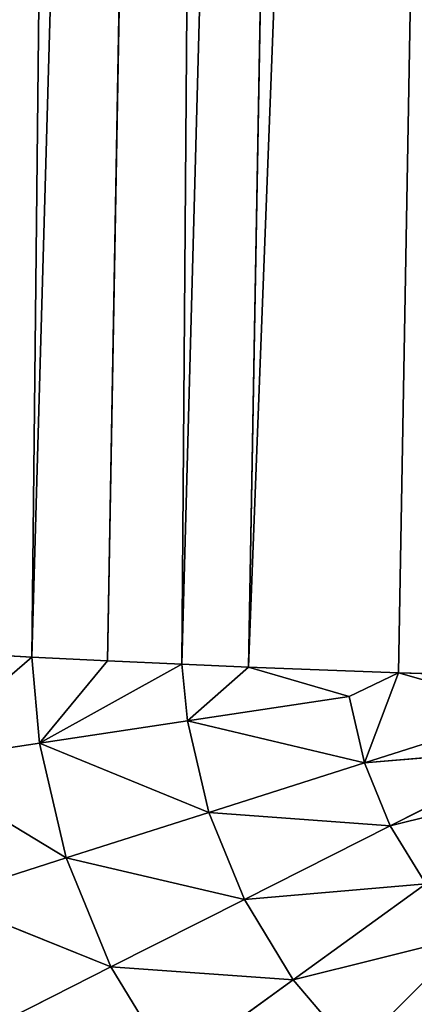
# Model space of a CAD drawing. Extents: x 0 to 500, y 0 to 420.
# Tile 38 of 256: x 60.97 to 62.64, y 62.59 to 66.76. Entities that reach past the tile are written whole.
import ezdxf

# ---------------------------------------------------------------- set-up
doc = ezdxf.new("R2010")
doc.units = 0
doc.header["$LTSCALE"] = 25.4
doc.layers.get('0').update_dxf_attribs({"linetype": 'CONTINUOUS'})

# ---------------------------------------------------------------- blocks, each defined once
blk = doc.blocks.new('5902539864175_-_S_STL')
at = {"color": 0}
for p, q in [((60.5035, 38.2071, 356.3892), (61.0233, 37.6796, 355.9409)), ((60.5035, 38.2071, 356.3892), (61.0233, 37.6796, 355.9409)), ((60.5035, 38.2071, 356.3892), (61.0566, 37.6797, 356.3059)), ((60.5035, 38.2071, 356.3892), (61.0566, 37.6797, 356.3059)), ((60.5035, 38.2071, 356.3892), (61.1698, 37.6797, 356.7915)), ((60.5035, 38.2071, 356.3892), (61.1698, 37.6797, 356.7915)), ((60.6369, 38.2071, 356.9614), (61.1698, 37.6797, 356.7915)), ((60.6369, 38.2071, 356.9614), (61.3585, 37.6797, 357.2532)), ((60.6369, 38.2071, 356.9614), (61.1698, 37.6797, 356.7915)), ((60.6369, 38.2071, 356.9614), (61.3585, 37.6797, 357.2532)), ((60.8591, 38.2071, 357.5052), (61.3585, 37.6797, 357.2532)), ((60.8591, 38.2071, 357.5052), (61.3585, 37.6797, 357.2532)), ((61.0233, 37.6796, 355.9409), (60.7997, 37.8708, 355.9283)), ((61.0233, 37.6796, 355.9409), (60.7997, 37.8708, 355.9283)), ((61.0233, 37.6796, 355.9409), (61.0566, 37.6797, 356.3059)), ((61.0233, 37.6796, 355.9409), (61.0566, 37.6797, 356.3059)), ((61.3437, 37.442, 355.9573), (61.0233, 37.6796, 355.9409)), ((61.3437, 37.442, 355.9573), (61.0233, 37.6796, 355.9409)), ((61.8937, 36.2492, 325.2864), (61.0233, 37.6796, 355.9409)), ((61.3528, 36.6773, 325.2623), (61.0233, 37.6796, 355.9409)), ((61.8937, 36.2492, 325.2864), (61.0233, 37.6796, 355.9409)), ((61.3528, 36.6773, 325.2623), (61.0233, 37.6796, 355.9409)), ((61.3437, 37.442, 355.9573), (61.0566, 37.6797, 356.3059)), ((61.0566, 37.6797, 356.3059), (61.659, 37.244, 355.9719)), ((61.0566, 37.6797, 356.3059), (61.659, 37.244, 355.9719)), ((61.0566, 37.6797, 356.3059), (61.6831, 37.2442, 356.2115)), ((61.0566, 37.6797, 356.3059), (61.6831, 37.2442, 356.2115)), ((61.0566, 37.6797, 356.3059), (61.7735, 37.2442, 356.5992)), ((61.3437, 37.442, 355.9573), (61.0566, 37.6797, 356.3059)), ((61.0566, 37.6797, 356.3059), (61.1698, 37.6797, 356.7915)), ((61.0566, 37.6797, 356.3059), (61.7735, 37.2442, 356.5992)), ((61.0566, 37.6797, 356.3059), (61.1698, 37.6797, 356.7915)), ((61.1698, 37.6797, 356.7915), (61.7735, 37.2442, 356.5992)), ((61.1698, 37.6797, 356.7915), (61.9241, 37.2442, 356.9677)), ((61.1698, 37.6797, 356.7915), (61.3585, 37.6797, 357.2532)), ((61.1698, 37.6797, 356.7915), (61.7735, 37.2442, 356.5992)), ((61.1698, 37.6797, 356.7915), (61.9241, 37.2442, 356.9677)), ((61.1698, 37.6797, 356.7915), (61.3585, 37.6797, 357.2532)), ((61.3585, 37.6797, 357.2532), (61.9241, 37.2442, 356.9677)), ((61.3585, 37.6797, 357.2532), (62.1312, 37.2442, 357.3076)), ((61.3585, 37.6797, 357.2532), (61.6178, 37.6797, 357.6791)), ((61.3585, 37.6797, 357.2532), (61.9241, 37.2442, 356.9677)), ((61.3585, 37.6797, 357.2532), (62.1312, 37.2442, 357.3076)), ((61.3585, 37.6797, 357.2532), (61.6178, 37.6797, 357.6791)), ((61.6178, 37.6797, 357.6791), (62.1312, 37.2442, 357.3076)), ((61.6178, 37.6797, 357.6791), (62.1312, 37.2442, 357.3076)), ((61.659, 37.244, 355.9719), (61.3437, 37.442, 355.9573)), ((61.3437, 37.442, 355.9573), (61.8937, 36.2492, 325.2864)), ((61.3437, 37.442, 355.9573), (61.8937, 36.2492, 325.2864)), ((61.659, 37.244, 355.9719), (61.3437, 37.442, 355.9573)), ((61.659, 37.244, 355.9719), (61.6831, 37.2442, 356.2115)), ((61.659, 37.244, 355.9719), (61.6831, 37.2442, 356.2115)), ((61.9421, 37.0926, 355.9839), (61.659, 37.244, 355.9719)), ((62.4887, 35.8996, 325.3087), (61.659, 37.244, 355.9719)), ((61.9421, 37.0926, 355.9839), (61.659, 37.244, 355.9719)), ((61.8937, 36.2492, 325.2864), (61.659, 37.244, 355.9719)), ((62.4887, 35.8996, 325.3087), (61.659, 37.244, 355.9719)), ((61.8937, 36.2492, 325.2864), (61.659, 37.244, 355.9719)), ((61.9421, 37.0926, 355.9839), (61.6831, 37.2442, 356.2115)), ((61.6831, 37.2442, 356.2115), (62.3683, 36.911, 356.1082)), ((61.6831, 37.2442, 356.2115), (62.3683, 36.911, 356.1082)), ((61.6831, 37.2442, 356.2115), (62.4337, 36.911, 356.3888)), ((61.9421, 37.0926, 355.9839), (61.6831, 37.2442, 356.2115)), ((61.6831, 37.2442, 356.2115), (61.7735, 37.2442, 356.5992)), ((61.6831, 37.2442, 356.2115), (62.4337, 36.911, 356.3888)), ((61.6831, 37.2442, 356.2115), (61.7735, 37.2442, 356.5992)), ((61.7735, 37.2442, 356.5992), (62.4337, 36.911, 356.3888)), ((61.7735, 37.2442, 356.5992), (62.5427, 36.911, 356.6554)), ((61.7735, 37.2442, 356.5992), (61.9241, 37.2442, 356.9677)), ((61.7735, 37.2442, 356.5992), (62.4337, 36.911, 356.3888)), ((61.7735, 37.2442, 356.5992), (62.5427, 36.911, 356.6554)), ((61.7735, 37.2442, 356.5992), (61.9241, 37.2442, 356.9677)), ((61.9241, 37.2442, 356.9677), (62.5427, 36.911, 356.6554)), ((61.9241, 37.2442, 356.9677), (62.6925, 36.911, 356.9015)), ((61.9241, 37.2442, 356.9677), (62.1312, 37.2442, 357.3076)), ((61.9241, 37.2442, 356.9677), (62.5427, 36.911, 356.6554)), ((61.9241, 37.2442, 356.9677), (62.6925, 36.911, 356.9015)), ((61.9241, 37.2442, 356.9677), (62.1312, 37.2442, 357.3076)), ((62.1312, 37.2442, 357.3076), (62.6925, 36.911, 356.9015)), ((62.1312, 37.2442, 357.3076), (62.8793, 36.911, 357.1207)), ((62.1312, 37.2442, 357.3076), (62.3894, 37.2442, 357.6106)), ((62.1312, 37.2442, 357.3076), (62.6925, 36.911, 356.9015)), ((62.1312, 37.2442, 357.3076), (62.8793, 36.911, 357.1207)), ((62.1312, 37.2442, 357.3076), (62.3894, 37.2442, 357.6106)), ((62.3894, 37.2442, 357.6106), (62.8793, 36.911, 357.1207)), ((62.3894, 37.2442, 357.6106), (62.8793, 36.911, 357.1207)), ((62.577, 36.8313, 356.0075), (61.9421, 37.0926, 355.9839)), ((61.9421, 37.0926, 355.9839), (62.3683, 36.911, 356.1082)), ((61.9421, 37.0926, 355.9839), (62.3683, 36.911, 356.1082)), ((62.577, 36.8313, 356.0075), (61.9421, 37.0926, 355.9839)), ((63.1201, 35.6372, 325.3286), (61.9421, 37.0926, 355.9839)), ((62.4887, 35.8996, 325.3087), (61.9421, 37.0926, 355.9839)), ((63.1201, 35.6372, 325.3286), (61.9421, 37.0926, 355.9839)), ((62.4887, 35.8996, 325.3087), (61.9421, 37.0926, 355.9839)), ((62.577, 36.8313, 356.0075), (62.3683, 36.911, 356.1082)), ((62.3683, 36.911, 356.1082), (62.4337, 36.911, 356.3888)), ((62.577, 36.8313, 356.0075), (62.3683, 36.911, 356.1082)), ((62.3683, 36.911, 356.1082), (62.4337, 36.911, 356.3888)), ((62.4337, 36.911, 356.3888), (62.577, 36.8313, 356.0075)), ((62.4337, 36.911, 356.3888), (62.577, 36.8313, 356.0075)), ((62.4337, 36.911, 356.3888), (63.1347, 36.688, 356.1654)), ((62.4337, 36.911, 356.3888), (63.1347, 36.688, 356.1654)), ((62.4337, 36.911, 356.3888), (63.1995, 36.688, 356.3239)), ((62.4337, 36.911, 356.3888), (62.5427, 36.911, 356.6554)), ((62.4337, 36.911, 356.3888), (63.1995, 36.688, 356.3239)), ((62.4337, 36.911, 356.3888), (62.5427, 36.911, 356.6554)), ((62.5427, 36.911, 356.6554), (63.1995, 36.688, 356.3239)), ((62.5427, 36.911, 356.6554), (63.2885, 36.688, 356.4701)), ((62.5427, 36.911, 356.6554), (62.6925, 36.911, 356.9015)), ((62.5427, 36.911, 356.6554), (63.1995, 36.688, 356.3239)), ((62.5427, 36.911, 356.6554), (63.2885, 36.688, 356.4701)), ((62.5427, 36.911, 356.6554), (62.6925, 36.911, 356.9015)), ((63.1019, 36.6876, 356.024), (62.577, 36.8313, 356.0075)), ((62.577, 36.8313, 356.0075), (63.1347, 36.688, 356.1654)), ((62.577, 36.8313, 356.0075), (63.1347, 36.688, 356.1654)), ((62.577, 36.8313, 356.0075), (63.1201, 35.6372, 325.3286)), ((62.577, 36.8313, 356.0075), (63.1201, 35.6372, 325.3286)), ((63.1019, 36.6876, 356.024), (62.577, 36.8313, 356.0075))]:
    blk.add_line(p, q, dxfattribs=at)
mesh = blk.add_polyface(dxfattribs=at)
corners = [(229.224, 32.754, 357.2437), (226.7659, 32.783, 357.2573), (35.8777, 100.1131, 388.6538)]
mesh.append_faces([[corners[k] for k in face] for face in [(0, 1, 2)]], dxfattribs={"color": 0})
mesh = blk.add_polyface(dxfattribs=at)
corners = [(223.012, 32.8334, 357.2808), (203.5214, 33.2075, 357.4552), (35.8777, 100.1131, 388.6538)]
mesh.append_faces([[corners[k] for k in face] for face in [(0, 1, 2)]], dxfattribs={"color": 0})
mesh = blk.add_polyface(dxfattribs=at)
corners = [(464.1223, 100.1131, 388.6538), (250.015, 32.6371, 357.1892), (35.8777, 100.1131, 388.6538)]
mesh.append_faces([[corners[k] for k in face] for face in [(0, 1, 2)]], dxfattribs={"color": 0})
mesh = blk.add_polyface(dxfattribs=at)
corners = [(250.015, 32.6371, 357.1892), (229.224, 32.754, 357.2437), (35.8777, 100.1131, 388.6538)]
mesh.append_faces([[corners[k] for k in face] for face in [(0, 1, 2)]], dxfattribs={"color": 0})
mesh = blk.add_polyface(dxfattribs=at)
corners = [(226.7659, 32.783, 357.2573), (223.012, 32.8334, 357.2808), (35.8777, 100.1131, 388.6538)]
mesh.append_faces([[corners[k] for k in face] for face in [(0, 1, 2)]], dxfattribs={"color": 0})
mesh = blk.add_polyface(dxfattribs=at)
corners = [(60.7997, 37.8708, 355.9283), (61.3528, 36.6773, 325.2623), (60.4629, 38.2071, 355.9074)]
mesh.append_faces([[corners[k] for k in face] for face in [(0, 1, 2)]], dxfattribs={"color": 0})
mesh = blk.add_polyface(dxfattribs=at)
corners = [(60.4629, 38.2071, 355.9074), (61.3528, 36.6773, 325.2623), (60.8803, 37.1707, 325.237)]
mesh.append_faces([[corners[k] for k in face] for face in [(0, 1, 2)]], dxfattribs={"color": 0})
mesh = blk.add_polyface(dxfattribs=at)
corners = [(60.5035, 38.2071, 356.3892), (61.0233, 37.6796, 355.9409), (60.7997, 37.8708, 355.9283)]
mesh.append_faces([[corners[k] for k in face] for face in [(0, 1, 2)]], dxfattribs={"color": 0})
mesh = blk.add_polyface(dxfattribs=at)
corners = [(60.5035, 38.2071, 356.3892), (61.0566, 37.6797, 356.3059), (61.0233, 37.6796, 355.9409)]
mesh.append_faces([[corners[k] for k in face] for face in [(0, 1, 2)]], dxfattribs={"color": 0})
mesh = blk.add_polyface(dxfattribs=at)
corners = [(61.1698, 37.6797, 356.7915), (61.0566, 37.6797, 356.3059), (60.5035, 38.2071, 356.3892)]
mesh.append_faces([[corners[k] for k in face] for face in [(0, 1, 2)]], dxfattribs={"color": 0})
mesh = blk.add_polyface(dxfattribs=at)
corners = [(60.6369, 38.2071, 356.9614), (61.1698, 37.6797, 356.7915), (60.5035, 38.2071, 356.3892)]
mesh.append_faces([[corners[k] for k in face] for face in [(0, 1, 2)]], dxfattribs={"color": 0})
mesh = blk.add_polyface(dxfattribs=at)
corners = [(61.3585, 37.6797, 357.2532), (61.1698, 37.6797, 356.7915), (60.6369, 38.2071, 356.9614)]
mesh.append_faces([[corners[k] for k in face] for face in [(0, 1, 2)]], dxfattribs={"color": 0})
mesh = blk.add_polyface(dxfattribs=at)
corners = [(60.8591, 38.2071, 357.5052), (61.3585, 37.6797, 357.2532), (60.6369, 38.2071, 356.9614)]
mesh.append_faces([[corners[k] for k in face] for face in [(0, 1, 2)]], dxfattribs={"color": 0})
mesh = blk.add_polyface(dxfattribs=at)
corners = [(61.6178, 37.6797, 357.6791), (61.3585, 37.6797, 357.2532), (60.8591, 38.2071, 357.5052)]
mesh.append_faces([[corners[k] for k in face] for face in [(0, 1, 2)]], dxfattribs={"color": 0})
mesh = blk.add_polyface(dxfattribs=at)
corners = [(61.0233, 37.6796, 355.9409), (61.3528, 36.6773, 325.2623), (60.7997, 37.8708, 355.9283)]
mesh.append_faces([[corners[k] for k in face] for face in [(0, 1, 2)]], dxfattribs={"color": 0})
mesh = blk.add_polyface(dxfattribs=at)
corners = [(61.0566, 37.6797, 356.3059), (61.3437, 37.442, 355.9573), (61.0233, 37.6796, 355.9409)]
mesh.append_faces([[corners[k] for k in face] for face in [(0, 1, 2)]], dxfattribs={"color": 0})
mesh = blk.add_polyface(dxfattribs=at)
corners = [(61.3437, 37.442, 355.9573), (61.8937, 36.2492, 325.2864), (61.0233, 37.6796, 355.9409)]
mesh.append_faces([[corners[k] for k in face] for face in [(0, 1, 2)]], dxfattribs={"color": 0})
mesh = blk.add_polyface(dxfattribs=at)
corners = [(61.0233, 37.6796, 355.9409), (61.8937, 36.2492, 325.2864), (61.3528, 36.6773, 325.2623)]
mesh.append_faces([[corners[k] for k in face] for face in [(0, 1, 2)]], dxfattribs={"color": 0})
mesh = blk.add_polyface(dxfattribs=at)
corners = [(61.0566, 37.6797, 356.3059), (61.659, 37.244, 355.9719), (61.3437, 37.442, 355.9573)]
mesh.append_faces([[corners[k] for k in face] for face in [(0, 1, 2)]], dxfattribs={"color": 0})
mesh = blk.add_polyface(dxfattribs=at)
corners = [(61.0566, 37.6797, 356.3059), (61.6831, 37.2442, 356.2115), (61.659, 37.244, 355.9719)]
mesh.append_faces([[corners[k] for k in face] for face in [(0, 1, 2)]], dxfattribs={"color": 0})
mesh = blk.add_polyface(dxfattribs=at)
corners = [(61.7735, 37.2442, 356.5992), (61.6831, 37.2442, 356.2115), (61.0566, 37.6797, 356.3059)]
mesh.append_faces([[corners[k] for k in face] for face in [(0, 1, 2)]], dxfattribs={"color": 0})
mesh = blk.add_polyface(dxfattribs=at)
corners = [(61.1698, 37.6797, 356.7915), (61.7735, 37.2442, 356.5992), (61.0566, 37.6797, 356.3059)]
mesh.append_faces([[corners[k] for k in face] for face in [(0, 1, 2)]], dxfattribs={"color": 0})
mesh = blk.add_polyface(dxfattribs=at)
corners = [(61.9241, 37.2442, 356.9677), (61.7735, 37.2442, 356.5992), (61.1698, 37.6797, 356.7915)]
mesh.append_faces([[corners[k] for k in face] for face in [(0, 1, 2)]], dxfattribs={"color": 0})
mesh = blk.add_polyface(dxfattribs=at)
corners = [(61.3585, 37.6797, 357.2532), (61.9241, 37.2442, 356.9677), (61.1698, 37.6797, 356.7915)]
mesh.append_faces([[corners[k] for k in face] for face in [(0, 1, 2)]], dxfattribs={"color": 0})
mesh = blk.add_polyface(dxfattribs=at)
corners = [(62.1312, 37.2442, 357.3076), (61.9241, 37.2442, 356.9677), (61.3585, 37.6797, 357.2532)]
mesh.append_faces([[corners[k] for k in face] for face in [(0, 1, 2)]], dxfattribs={"color": 0})
mesh = blk.add_polyface(dxfattribs=at)
corners = [(61.6178, 37.6797, 357.6791), (62.1312, 37.2442, 357.3076), (61.3585, 37.6797, 357.2532)]
mesh.append_faces([[corners[k] for k in face] for face in [(0, 1, 2)]], dxfattribs={"color": 0})
mesh = blk.add_polyface(dxfattribs=at)
corners = [(61.6178, 37.6797, 357.6791), (62.3894, 37.2442, 357.6106), (62.1312, 37.2442, 357.3076)]
mesh.append_faces([[corners[k] for k in face] for face in [(0, 1, 2)]], dxfattribs={"color": 0})
mesh = blk.add_polyface(dxfattribs=at)
corners = [(61.659, 37.244, 355.9719), (61.8937, 36.2492, 325.2864), (61.3437, 37.442, 355.9573)]
mesh.append_faces([[corners[k] for k in face] for face in [(0, 1, 2)]], dxfattribs={"color": 0})
mesh = blk.add_polyface(dxfattribs=at)
corners = [(61.6831, 37.2442, 356.2115), (61.9421, 37.0926, 355.9839), (61.659, 37.244, 355.9719)]
mesh.append_faces([[corners[k] for k in face] for face in [(0, 1, 2)]], dxfattribs={"color": 0})
mesh = blk.add_polyface(dxfattribs=at)
corners = [(61.9421, 37.0926, 355.9839), (62.4887, 35.8996, 325.3087), (61.659, 37.244, 355.9719)]
mesh.append_faces([[corners[k] for k in face] for face in [(0, 1, 2)]], dxfattribs={"color": 0})
mesh = blk.add_polyface(dxfattribs=at)
corners = [(61.659, 37.244, 355.9719), (62.4887, 35.8996, 325.3087), (61.8937, 36.2492, 325.2864)]
mesh.append_faces([[corners[k] for k in face] for face in [(0, 1, 2)]], dxfattribs={"color": 0})
mesh = blk.add_polyface(dxfattribs=at)
corners = [(61.6831, 37.2442, 356.2115), (62.3683, 36.911, 356.1082), (61.9421, 37.0926, 355.9839)]
mesh.append_faces([[corners[k] for k in face] for face in [(0, 1, 2)]], dxfattribs={"color": 0})
mesh = blk.add_polyface(dxfattribs=at)
corners = [(62.4337, 36.911, 356.3888), (62.3683, 36.911, 356.1082), (61.6831, 37.2442, 356.2115)]
mesh.append_faces([[corners[k] for k in face] for face in [(0, 1, 2)]], dxfattribs={"color": 0})
mesh = blk.add_polyface(dxfattribs=at)
corners = [(61.7735, 37.2442, 356.5992), (62.4337, 36.911, 356.3888), (61.6831, 37.2442, 356.2115)]
mesh.append_faces([[corners[k] for k in face] for face in [(0, 1, 2)]], dxfattribs={"color": 0})
mesh = blk.add_polyface(dxfattribs=at)
corners = [(62.5427, 36.911, 356.6554), (62.4337, 36.911, 356.3888), (61.7735, 37.2442, 356.5992)]
mesh.append_faces([[corners[k] for k in face] for face in [(0, 1, 2)]], dxfattribs={"color": 0})
mesh = blk.add_polyface(dxfattribs=at)
corners = [(61.9241, 37.2442, 356.9677), (62.5427, 36.911, 356.6554), (61.7735, 37.2442, 356.5992)]
mesh.append_faces([[corners[k] for k in face] for face in [(0, 1, 2)]], dxfattribs={"color": 0})
mesh = blk.add_polyface(dxfattribs=at)
corners = [(61.9241, 37.2442, 356.9677), (62.6925, 36.911, 356.9015), (62.5427, 36.911, 356.6554)]
mesh.append_faces([[corners[k] for k in face] for face in [(0, 1, 2)]], dxfattribs={"color": 0})
mesh = blk.add_polyface(dxfattribs=at)
corners = [(62.1312, 37.2442, 357.3076), (62.6925, 36.911, 356.9015), (61.9241, 37.2442, 356.9677)]
mesh.append_faces([[corners[k] for k in face] for face in [(0, 1, 2)]], dxfattribs={"color": 0})
mesh = blk.add_polyface(dxfattribs=at)
corners = [(62.1312, 37.2442, 357.3076), (62.8793, 36.911, 357.1207), (62.6925, 36.911, 356.9015)]
mesh.append_faces([[corners[k] for k in face] for face in [(0, 1, 2)]], dxfattribs={"color": 0})
mesh = blk.add_polyface(dxfattribs=at)
corners = [(62.3894, 37.2442, 357.6106), (62.8793, 36.911, 357.1207), (62.1312, 37.2442, 357.3076)]
mesh.append_faces([[corners[k] for k in face] for face in [(0, 1, 2)]], dxfattribs={"color": 0})
mesh = blk.add_polyface(dxfattribs=at)
corners = [(62.3894, 37.2442, 357.6106), (63.0985, 36.911, 357.3075), (62.8793, 36.911, 357.1207)]
mesh.append_faces([[corners[k] for k in face] for face in [(0, 1, 2)]], dxfattribs={"color": 0})
mesh = blk.add_polyface(dxfattribs=at)
corners = [(62.6923, 37.2442, 357.8688), (63.0985, 36.911, 357.3075), (62.3894, 37.2442, 357.6106)]
mesh.append_faces([[corners[k] for k in face] for face in [(0, 1, 2)]], dxfattribs={"color": 0})
mesh = blk.add_polyface(dxfattribs=at)
corners = [(62.3683, 36.911, 356.1082), (62.577, 36.8313, 356.0075), (61.9421, 37.0926, 355.9839)]
mesh.append_faces([[corners[k] for k in face] for face in [(0, 1, 2)]], dxfattribs={"color": 0})
mesh = blk.add_polyface(dxfattribs=at)
corners = [(62.577, 36.8313, 356.0075), (63.1201, 35.6372, 325.3286), (61.9421, 37.0926, 355.9839)]
mesh.append_faces([[corners[k] for k in face] for face in [(0, 1, 2)]], dxfattribs={"color": 0})
mesh = blk.add_polyface(dxfattribs=at)
corners = [(61.9421, 37.0926, 355.9839), (63.1201, 35.6372, 325.3286), (62.4887, 35.8996, 325.3087)]
mesh.append_faces([[corners[k] for k in face] for face in [(0, 1, 2)]], dxfattribs={"color": 0})
mesh = blk.add_polyface(dxfattribs=at)
corners = [(62.4337, 36.911, 356.3888), (62.577, 36.8313, 356.0075), (62.3683, 36.911, 356.1082)]
mesh.append_faces([[corners[k] for k in face] for face in [(0, 1, 2)]], dxfattribs={"color": 0})
mesh = blk.add_polyface(dxfattribs=at)
corners = [(62.4337, 36.911, 356.3888), (63.1347, 36.688, 356.1654), (62.577, 36.8313, 356.0075)]
mesh.append_faces([[corners[k] for k in face] for face in [(0, 1, 2)]], dxfattribs={"color": 0})
mesh = blk.add_polyface(dxfattribs=at)
corners = [(62.4337, 36.911, 356.3888), (63.1995, 36.688, 356.3239), (63.1347, 36.688, 356.1654)]
mesh.append_faces([[corners[k] for k in face] for face in [(0, 1, 2)]], dxfattribs={"color": 0})
mesh = blk.add_polyface(dxfattribs=at)
corners = [(62.5427, 36.911, 356.6554), (63.1995, 36.688, 356.3239), (62.4337, 36.911, 356.3888)]
mesh.append_faces([[corners[k] for k in face] for face in [(0, 1, 2)]], dxfattribs={"color": 0})
mesh = blk.add_polyface(dxfattribs=at)
corners = [(62.5427, 36.911, 356.6554), (63.2885, 36.688, 356.4701), (63.1995, 36.688, 356.3239)]
mesh.append_faces([[corners[k] for k in face] for face in [(0, 1, 2)]], dxfattribs={"color": 0})
mesh = blk.add_polyface(dxfattribs=at)
corners = [(62.6925, 36.911, 356.9015), (63.2885, 36.688, 356.4701), (62.5427, 36.911, 356.6554)]
mesh.append_faces([[corners[k] for k in face] for face in [(0, 1, 2)]], dxfattribs={"color": 0})
mesh = blk.add_polyface(dxfattribs=at)
corners = [(63.1347, 36.688, 356.1654), (63.1019, 36.6876, 356.024), (62.577, 36.8313, 356.0075)]
mesh.append_faces([[corners[k] for k in face] for face in [(0, 1, 2)]], dxfattribs={"color": 0})
mesh = blk.add_polyface(dxfattribs=at)
corners = [(63.1019, 36.6876, 356.024), (63.1201, 35.6372, 325.3286), (62.577, 36.8313, 356.0075)]
mesh.append_faces([[corners[k] for k in face] for face in [(0, 1, 2)]], dxfattribs={"color": 0})

msp = doc.modelspace()

# ---------------------------------------------------------------- block references
at = {"color": 254, "extrusion": (0, -1, -5.55112e-17)}
msp.add_blockref('5902539864175_-_S_STL', (0, 0, -420), dxfattribs=at)

doc.saveas('drawing.dxf')
